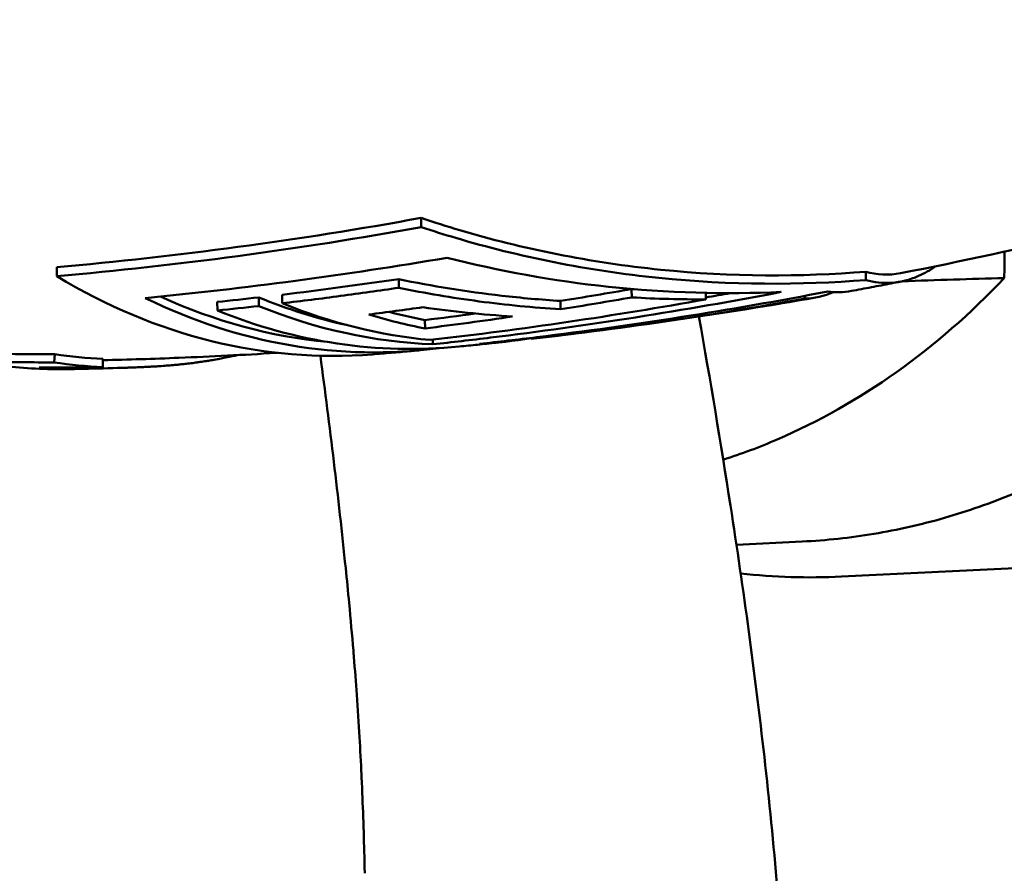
# Model space of a CAD drawing. Header units: millimetres. Extents: x 0 to 4686, y -120 to 1682.
# Tile 189 of 256: x 1215 to 1227, y 1360 to 1371. Entities that reach past the tile are written whole.
import ezdxf

# ---------------------------------------------------------------- set-up
doc = ezdxf.new("R2010")
doc.units = ezdxf.units.MM
doc.header["$LTSCALE"] = 2
doc.layers.add('Sichtbar (ISO)', color=7, linetype='Continuous', lineweight=50)

msp = doc.modelspace()

# ---------------------------------------------------------------- linework, layer by layer
at = {"layer": 'Sichtbar (ISO)'}
for p, q in [((1219.7447, 1368.1309), (1219.7433, 1368.2427)), ((1215.3053, 1367.5316), (1215.3039, 1367.6419)), ((1225.1627, 1367.4853), (1225.1614, 1367.586)), ((1226.8491, 1367.5081), (1226.8492, 1367.5081)), ((1219.4714, 1367.3906), (1219.47, 1367.4959)), ((1217.7671, 1367.168), (1217.7658, 1367.273)), ((1218.0522, 1367.2011), (1218.0509, 1367.3062)), ((1222.3097, 1367.2732), (1222.3084, 1367.3749)), ((1223.2126, 1367.2494), (1223.2116, 1367.3281)), ((1224.4173, 1367.2588), (1224.4169, 1367.2912)), ((1217.2614, 1367.1134), (1217.26, 1367.2183)), ((1221.4417, 1367.1286), (1221.4404, 1367.2302)), ((1219.792, 1366.895), (1219.7907, 1366.9963)), ((1219.887, 1366.7018), (1219.8863, 1366.7579)), ((1221.0839, 1366.7678), (1221.0838, 1366.779)), ((1215.2794, 1366.5798), (1215.2728, 1366.4804)), ((1215.8667, 1366.5239), (1215.8656, 1366.424)), ((1215.515, 1366.4003), (1215.515, 1366.4002)), ((1215.5735, 1366.42), (1215.5738, 1366.4013)), ((1223.5853, 1364.2581), (1224.3882, 1364.2968)), ((1224.864, 1363.8693), (1228.5066, 1364.0453))]:
    msp.add_line(p, q, dxfattribs=at)
for centre, major_axis, ratio, start_param, end_param in [((1218.5747, 1377.4127), (0.2038, -10.8522), 0.7464272, 5.8427015, 6.3293854), ((1219.0811, 1377.4222), (0.2013, -10.7183), 0.7464272, 5.9386732, 6.1981787), ((1220.0299, 1377.44), (0.1999, -10.6416), 0.7464272, 5.9690838, 6.1068419), ((1212.9077, 1482.4173), (0.8556, -115.8206), 0.6654344, 0.099832, 0.1111707), ((1212.922, 1482.4518), (0.8291, -115.9562), 0.6654194, 0.0998914, 0.1112168), ((1223.1204, 1381.4454), (0.7185, -14.0774), 0.9895844, 6.1734144, 6.1757594), ((1223.1125, 1381.4802), (0.7271, -14.2128), 0.9895841, 6.174508, 6.2386503), ((1219.0811, 1377.4222), (0.2032, -10.8184), 0.7464272, 5.9174908, 6.3672466), ((1211.7097, 1478.7186), (0.8464, -111.8647), 0.6654441, 0.0632742, 0.0700889), ((1220.0299, 1377.44), (0.2018, -10.7417), 0.7464272, 5.9720234, 6.2402202), ((1220.3153, 1377.4454), (0.2013, -10.7153), 0.7464272, 5.9712519, 6.2005106), ((1212.2339, 1480.6196), (0.8703, -113.9581), 0.6654474, 0.0792941, 0.087989), ((1213.4367, 1483.5475), (0.8849, -117.1308), 0.6654437, 0.0710855, 0.1143934), ((1219.5235, 1377.4305), (0.2026, -10.7848), 0.7464272, 5.9732706, 6.3430612), ((1220.8216, 1377.4549), (0.2003, -10.6644), 0.7464272, 6.0411628, 6.1283563), ((1220.8216, 1377.4549), (0.1984, -10.5642), 0.7464272, 6.0706791, 6.1269567), ((1212.8916, 1482.5679), (0.8663, -115.9719), 0.6654396, 0.0782874, 0.0862517), ((1212.8775, 1482.5919), (0.8918, -116.0968), 0.6654495, 0.078072, 0.0919381), ((1220.0299, 1377.44), (0.2018, -10.7417), 0.7464272, 0.0278826, 0.1066357), ((1217.4033, 1447.1819), (-5.7713, -80.467), 0.8089275, 0.0440887, 0.0559256), ((1215.9925, 1377.3648), (0.349, -10.8443), 0.7458914, 6.1518595, 6.2245192), ((1217.4749, 1446.9822), (-5.9897, -80.3557), 0.8099038, 0.0462107, 0.0580762), ((1215.9925, 1377.3647), (0.3523, -10.9442), 0.7458914, 6.1518592, 6.2245196), ((1215.768, 1447.0388), (-2.2844, -80.6008), 0.811149, 0.0245581, 0.0364173), ((1215.4293, 1377.354), (0.2222, -10.9517), 0.7464213, 6.2144734, 6.2736742), ((1215.4627, 1366.4946), (-2.2505, -0.0353), 0.0422659, 1.5147404, 1.6195157), ((1213.9672, 1449.7466), (1.4847, -83.3476), 0.8044418, 0.0009399, 0.0016621), ((1213.9672, 1449.7466), (1.4847, -83.3476), 0.8044418, 0.001817, 0.0088334)]:
    msp.add_ellipse(centre, major_axis=major_axis, ratio=ratio, start_param=start_param, end_param=end_param, dxfattribs=at)
for points, knots in [([(1225.5859, 1367.5675), (1226.3321, 1367.714), (1227.0694, 1367.8743), (1228.5227, 1368.2206), (1229.2387, 1368.4065), (1230.6462, 1368.8016), (1231.3378, 1369.0107), (1232.6938, 1369.4495), (1233.3582, 1369.6793), (1234.6577, 1370.1565), (1235.2926, 1370.404), (1235.9119, 1370.6589)], [7.99366249, 7.99366249, 7.99366249, 7.99366249, 8.02403776, 8.02403776, 8.05441303, 8.05441303, 8.0847883, 8.0847883, 8.11516357, 8.11516357, 8.14553884, 8.14553884, 8.14553884, 8.14553884]), ([(1225.1614, 1367.586), (1224.3788, 1367.5221), (1223.5173, 1367.5238), (1221.8114, 1367.6973), (1220.967, 1367.8693), (1220.0587, 1368.1392), (1219.9018, 1368.1892), (1219.7433, 1368.2427)], [-1.70724149, -1.70724149, -1.70724149, -1.70724149, -1.46933663, -1.46933663, -1.23143177, -1.23143177, -1.18258096, -1.18258096, -1.18258096, -1.18258096]), ([(1225.1627, 1367.4853), (1224.3722, 1367.4207), (1223.502, 1367.4225), (1221.779, 1367.598), (1220.9262, 1367.7718), (1220.0266, 1368.0393), (1219.8863, 1368.0837), (1219.7447, 1368.1309)], [-1.7242395, -1.7242395, -1.7242395, -1.7242395, -1.48394782, -1.48394782, -1.24365615, -1.24365615, -1.19991238, -1.19991238, -1.19991238, -1.19991238]), ([(1220.0606, 1367.7569), (1220.6844, 1367.5976), (1221.3525, 1367.4741), (1222.7381, 1367.3273), (1223.4563, 1367.3099), (1224.1316, 1367.3398)], [-5.29261656, -5.29261656, -5.29261656, -5.29261656, -5.10470004, -5.10470004, -4.90603326, -4.90603326, -4.90603326, -4.90603326]), ([(1226.0146, 1367.654), (1225.9452, 1367.6057), (1225.8747, 1367.5654), (1225.586, 1367.4383), (1225.3648, 1367.4282), (1225.1627, 1367.4853)], [-5.12515818, -5.12515818, -5.12515818, -5.12515818, -5.0468966, -5.0468966, -4.80660492, -4.80660492, -4.80660492, -4.80660492]), ([(1226.8491, 1367.5081), (1226.4387, 1367.0756), (1225.9975, 1366.6918), (1225.071, 1366.0331), (1224.5855, 1365.7577), (1223.8651, 1365.4478), (1223.6459, 1365.3656), (1223.4244, 1365.2945)], [-1.49394858, -1.49394858, -1.49394858, -1.49394858, -1.28343116, -1.28343116, -1.07320139, -1.07320139, -0.98299016, -0.98299016, -0.98299016, -0.98299016]), ([(1219.4714, 1367.3906), (1219.2351, 1367.3556), (1218.9986, 1367.3223), (1218.5256, 1367.2592), (1218.2889, 1367.2293), (1218.0522, 1367.2011)], [-0.21422283, -0.21422283, -0.21422283, -0.21422283, -0.10711184, -0.10711184, -0.000001, -0.000001, -0.000001, -0.000001]), ([(1221.4404, 1367.2302), (1221.2025, 1367.2455), (1220.9634, 1367.2664), (1220.3013, 1367.3423), (1219.8799, 1367.4113), (1219.47, 1367.4959)], [-1.56424817, -1.56424817, -1.56424817, -1.56424817, -1.49772244, -1.49772244, -1.37943619, -1.37943619, -1.37943619, -1.37943619]), ([(1221.4417, 1367.1286), (1221.1102, 1367.1492), (1220.7794, 1367.1813), (1220.1221, 1367.2687), (1219.7955, 1367.3239), (1219.4714, 1367.3906)], [-0.20071747, -0.20071747, -0.20071747, -0.20071747, -0.100163, -0.100163, -0.00000218, -0.00000218, -0.00000218, -0.00000218]), ([(1224.9875, 1367.3516), (1225.0278, 1367.359), (1225.0682, 1367.3666), (1225.1488, 1367.3816), (1225.189, 1367.3892), (1225.2695, 1367.4045), (1225.3098, 1367.4121), (1225.3902, 1367.4275), (1225.4303, 1367.4353), (1225.5106, 1367.4508), (1225.5508, 1367.4587), (1225.5908, 1367.4665)], [7.985323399, 7.985323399, 7.985323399, 7.985323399, 7.9869524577, 7.9869524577, 7.9885815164, 7.9885815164, 7.9902105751, 7.9902105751, 7.9918396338, 7.9918396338, 7.9934686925, 7.9934686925, 7.9934686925, 7.9934686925]), ([(1224.1316, 1367.3398), (1222.945, 1367.1124), (1221.7606, 1366.9266), (1220.3553, 1366.7543), (1220.1208, 1366.7272), (1219.887, 1366.7018)], [-6.0124692, -6.0124692, -6.0124692, -6.0124692, -5.51822151, -5.51822151, -5.41896769, -5.41896769, -5.41896769, -5.41896769]), ([(1220.4551, 1366.7067), (1220.6872, 1366.732), (1220.9199, 1366.7589), (1222.3252, 1366.931), (1223.5113, 1367.117), (1224.6997, 1367.3447)], [-13.53394027, -13.53394027, -13.53394027, -13.53394027, -13.43540674, -13.43540674, -12.94046322, -12.94046322, -12.94046322, -12.94046322]), ([(1219.7647, 1367.1532), (1219.9462, 1367.1273), (1220.1281, 1367.1049), (1220.4927, 1367.0671), (1220.6754, 1367.0518), (1220.8583, 1367.0399)], [-0.11094165, -0.11094165, -0.11094165, -0.11094165, -0.05547127, -0.05547127, -0.000001, -0.000001, -0.000001, -0.000001]), ([(1224.4173, 1367.2588), (1223.8631, 1367.159), (1223.3081, 1367.0682), (1222.1969, 1366.9046), (1221.6407, 1366.8317), (1221.0839, 1366.7678)], [-0.50366812, -0.50366812, -0.50366812, -0.50366812, -0.25183505, -0.25183505, -0.00000099, -0.00000099, -0.00000099, -0.00000099]), ([(1224.4802, 1253.9829), (1224.4802, 1256.09), (1224.4801, 1258.1693), (1224.4801, 1260.2229), (1224.4801, 1261.9624), (1224.4801, 1263.6829), (1224.4801, 1265.3849), (1224.48, 1271.0068), (1224.4797, 1276.4269), (1224.4791, 1281.6331), (1224.4786, 1285.8897), (1224.4779, 1290.0049), (1224.4776, 1294.0213), (1224.4774, 1296.4047), (1224.4773, 1298.7533), (1224.4774, 1301.077), (1224.4774, 1303.5112), (1224.4776, 1305.9177), (1224.4775, 1308.3293), (1224.4772, 1312.0989), (1224.4762, 1315.881), (1224.4723, 1319.8016), (1224.4714, 1320.7448), (1224.4703, 1321.6959), (1224.4691, 1322.6528), (1224.463, 1327.3779), (1224.4535, 1332.2472), (1224.4503, 1336.9712), (1224.4497, 1337.812), (1224.4493, 1338.6483), (1224.4489, 1339.4796), (1224.4467, 1343.5862), (1224.4415, 1347.3778), (1224.4024, 1351.301), (1224.3801, 1353.5378), (1224.3485, 1355.822), (1224.2293, 1357.9925), (1224.221, 1358.1444), (1224.2122, 1358.296), (1224.2029, 1358.4471), (1224.136, 1359.5402), (1224.0441, 1360.6082), (1223.9253, 1361.6703), (1223.8115, 1362.688), (1223.673, 1363.7003), (1223.5125, 1364.7368), (1223.3956, 1365.4919), (1223.2668, 1366.2604), (1223.1284, 1367.0395)], [0.10366242, 0.10366242, 0.10366242, 0.10366242, 0.14285714, 0.14285714, 0.14285714, 0.17605656, 0.17605656, 0.17605656, 0.28571429, 0.28571429, 0.28571429, 0.37536841, 0.37536841, 0.37536841, 0.42857143, 0.42857143, 0.42857143, 0.48430749, 0.48430749, 0.48430749, 0.57142857, 0.57142857, 0.57142857, 0.59238667, 0.59238667, 0.59238667, 0.69586735, 0.69586735, 0.69586735, 0.71428571, 0.71428571, 0.71428571, 0.80526972, 0.80526972, 0.80526972, 0.85714286, 0.85714286, 0.85714286, 0.86077332, 0.86077332, 0.86077332, 0.88703608, 0.88703608, 0.88703608, 0.91220176, 0.91220176, 0.91220176, 0.9305379, 0.9305379, 0.9305379, 0.9305379]), ([(1220.2074, 1366.6741), (1220.245, 1366.6778), (1220.2825, 1366.6816), (1220.3575, 1366.6892), (1220.395, 1366.693), (1220.4699, 1366.7008), (1220.5074, 1366.7047), (1220.5823, 1366.7125), (1220.6198, 1366.7165), (1220.6946, 1366.7245), (1220.7321, 1366.7286), (1220.7695, 1366.7327)], [7.9222370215, 7.9222370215, 7.9222370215, 7.9222370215, 7.9236996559, 7.9236996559, 7.9251622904, 7.9251622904, 7.9266249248, 7.9266249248, 7.9280875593, 7.9280875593, 7.9295501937, 7.9295501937, 7.9295501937, 7.9295501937]), ([(1213.7851, 1366.5968), (1214.0411, 1366.5306), (1214.2992, 1366.4808), (1214.8177, 1366.4143), (1215.0779, 1366.3977), (1215.3381, 1366.3976)], [0.000001, 0.000001, 0.000001, 0.000001, 0.10456315, 0.10456315, 0.20912528, 0.20912528, 0.20912528, 0.20912528]), ([(1215.8665, 1366.5072), (1216.1756, 1366.5146), (1216.4846, 1366.5245), (1217.1867, 1366.5526), (1217.5798, 1366.5723), (1217.9782, 1366.5964), (1217.9842, 1366.5968), (1217.9902, 1366.5971)], [7.86628045, 7.86628045, 7.86628045, 7.86628045, 7.878207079, 7.878207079, 7.893403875, 7.893403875, 7.893636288, 7.893636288, 7.893636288, 7.893636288]), ([(1216.0442, 1366.4128), (1216.0695, 1366.4135), (1216.0948, 1366.4143), (1216.1196, 1366.4151), (1216.1291, 1366.4154), (1216.1385, 1366.4157), (1216.1479, 1366.416), (1216.1655, 1366.4166), (1216.1828, 1366.4171), (1216.2, 1366.4178), (1216.2157, 1366.4183), (1216.2313, 1366.4189), (1216.2469, 1366.4195), (1216.2599, 1366.42), (1216.273, 1366.4205), (1216.286, 1366.421), (1216.3055, 1366.4218), (1216.3251, 1366.4226), (1216.3445, 1366.4235), (1216.3553, 1366.4239), (1216.3661, 1366.4244), (1216.3769, 1366.4249), (1216.3985, 1366.4259), (1216.4201, 1366.427), (1216.4417, 1366.4282), (1216.4505, 1366.4286), (1216.4593, 1366.4291), (1216.4681, 1366.4296), (1216.4917, 1366.4309), (1216.5155, 1366.4323), (1216.5397, 1366.4338), (1216.5455, 1366.4342), (1216.5513, 1366.4346), (1216.5572, 1366.435), (1216.5849, 1366.4368), (1216.6132, 1366.4388), (1216.6424, 1366.4411), (1216.6692, 1366.4431), (1216.6968, 1366.4454), (1216.7252, 1366.4479), (1216.7343, 1366.4487), (1216.7434, 1366.4496), (1216.7526, 1366.4504), (1216.77, 1366.452), (1216.7876, 1366.4538), (1216.8055, 1366.4556), (1216.8268, 1366.4577), (1216.8484, 1366.46), (1216.8703, 1366.4625), (1216.8748, 1366.463), (1216.8794, 1366.4635), (1216.8839, 1366.4641), (1216.9089, 1366.4669), (1216.9343, 1366.47), (1216.9602, 1366.4733), (1216.9715, 1366.4747), (1216.983, 1366.4762), (1216.9945, 1366.4778), (1217.0078, 1366.4795), (1217.0212, 1366.4814), (1217.0347, 1366.4833), (1217.0589, 1366.4867), (1217.0835, 1366.4903), (1217.1087, 1366.4941), (1217.1148, 1366.4951), (1217.1209, 1366.496), (1217.127, 1366.497), (1217.1456, 1366.4999), (1217.1645, 1366.503), (1217.1837, 1366.5062), (1217.2088, 1366.5104), (1217.2344, 1366.5148), (1217.2607, 1366.5196), (1217.2638, 1366.5202), (1217.2669, 1366.5207), (1217.27, 1366.5213), (1217.2933, 1366.5256), (1217.317, 1366.5301), (1217.3411, 1366.5348), (1217.3687, 1366.5402), (1217.3969, 1366.546), (1217.4257, 1366.5521)], [0, 0, 0, 0, 0.0602433, 0.0602433, 0.0602433, 0.0833333, 0.0833333, 0.0833333, 0.126899, 0.126899, 0.126899, 0.1666667, 0.1666667, 0.1666667, 0.2000389, 0.2000389, 0.2000389, 0.25, 0.25, 0.25, 0.2776754, 0.2776754, 0.2776754, 0.3333333, 0.3333333, 0.3333333, 0.3560464, 0.3560464, 0.3560464, 0.4166667, 0.4166667, 0.4166667, 0.4312601, 0.4312601, 0.4312601, 0.5, 0.5, 0.5, 0.5631407, 0.5631407, 0.5631407, 0.5833333, 0.5833333, 0.5833333, 0.621429, 0.621429, 0.621429, 0.6666667, 0.6666667, 0.6666667, 0.6760657, 0.6760657, 0.6760657, 0.727423, 0.727423, 0.727423, 0.75, 0.75, 0.75, 0.7758587, 0.7758587, 0.7758587, 0.8221612, 0.8221612, 0.8221612, 0.8333333, 0.8333333, 0.8333333, 0.8671536, 0.8671536, 0.8671536, 0.9114338, 0.9114338, 0.9114338, 0.9166667, 0.9166667, 0.9166667, 0.9556109, 0.9556109, 0.9556109, 1, 1, 1, 1]), ([(1217.4257, 1366.5521), (1217.448, 1366.5568), (1217.4696, 1366.5616), (1217.4907, 1366.5663), (1217.4958, 1366.5675), (1217.5008, 1366.5686), (1217.5059, 1366.5697)], [0, 0, 0, 0, 0.032154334, 0.032154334, 0.032154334, 0.039961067, 0.039961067, 0.039961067, 0.039961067]), ([(1219.1524, 1366.5791), (1219.19, 1366.5822), (1219.2276, 1366.5853), (1219.3028, 1366.5915), (1219.3404, 1366.5946), (1219.4155, 1366.601), (1219.453, 1366.6042), (1219.5281, 1366.6107), (1219.5657, 1366.614), (1219.6407, 1366.6207), (1219.6782, 1366.624), (1219.7157, 1366.6274)], [7.908561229, 7.908561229, 7.908561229, 7.908561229, 7.9100200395, 7.9100200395, 7.9114788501, 7.9114788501, 7.9129376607, 7.9129376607, 7.9143964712, 7.9143964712, 7.9158552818, 7.9158552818, 7.9158552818, 7.9158552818]), ([(1228.554, 1365.7557), (1228.3001, 1365.579), (1228.0396, 1365.4172), (1227.5076, 1365.1248), (1227.236, 1364.9941), (1226.6841, 1364.7652), (1226.4037, 1364.6668), (1225.8363, 1364.5035), (1225.5493, 1364.4384), (1224.9712, 1364.3421), (1224.6801, 1364.3109), (1224.3882, 1364.2968)], [1.13110149, 1.13110149, 1.13110149, 1.13110149, 1.21983973, 1.21983973, 1.30857797, 1.30857797, 1.39731622, 1.39731622, 1.48605446, 1.48605446, 1.5747927, 1.5747927, 1.5747927, 1.5747927]), ([(1208.0817, 1365.2958), (1210.3109, 1360.8577), (1212.5016, 1356.4108), (1216.8149, 1347.4818), (1218.9371, 1342.9997), (1221.021, 1338.5096)], [-3.9790366, -3.9790366, -3.9790366, -3.9790366, -1.9935131, -1.9935131, -0.0000887, -0.0000887, -0.0000887, -0.0000887]), ([(1218.8242, 1363.9735), (1218.8389, 1363.8299), (1218.8529, 1363.6879), (1218.8662, 1363.5477), (1218.8848, 1363.3503), (1218.9021, 1363.1566), (1218.9178, 1362.9673), (1218.9199, 1362.9421), (1218.922, 1362.9169), (1218.924, 1362.8919), (1218.9369, 1362.7337), (1218.9487, 1362.5787), (1218.9595, 1362.4269), (1218.9719, 1362.2514), (1218.983, 1362.0802), (1218.9927, 1361.9134), (1219.0018, 1361.757), (1219.0098, 1361.6044), (1219.0168, 1361.4557), (1219.0173, 1361.4436), (1219.0179, 1361.4314), (1219.0184, 1361.4193), (1219.026, 1361.2536), (1219.0324, 1361.0927), (1219.0377, 1360.9364), (1219.0434, 1360.7716), (1219.0479, 1360.6119), (1219.0517, 1360.4574), (1219.0534, 1360.3879), (1219.0549, 1360.3195), (1219.0563, 1360.2521)], [0.416485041, 0.416485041, 0.416485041, 0.416485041, 0.421141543, 0.421141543, 0.421141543, 0.427697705, 0.427697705, 0.427697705, 0.428571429, 0.428571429, 0.428571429, 0.434084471, 0.434084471, 0.434084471, 0.440456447, 0.440456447, 0.440456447, 0.446428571, 0.446428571, 0.446428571, 0.446917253, 0.446917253, 0.446917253, 0.453601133, 0.453601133, 0.453601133, 0.460655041, 0.460655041, 0.460655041, 0.463824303, 0.463824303, 0.463824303, 0.463824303])]:
    msp.add_open_spline(points, degree=3, knots=knots, dxfattribs=at)
for points in [[(1219.7433, 1368.2427), (1218.2516, 1367.9688), (1216.7583, 1367.7712), (1215.3039, 1367.6419)], [(1219.7447, 1368.1309), (1218.2527, 1367.8578), (1216.7596, 1367.6606), (1215.3053, 1367.5316)], [(1216.3832, 1367.265), (1217.5924, 1367.3831), (1218.825, 1367.5451), (1220.0606, 1367.7569)], [(1226.8535, 1367.8314), (1226.8514, 1367.7232), (1226.85, 1367.6152), (1226.8491, 1367.5081)], [(1225.5859, 1367.5681), (1225.4403, 1367.54), (1225.2965, 1367.5478), (1225.1614, 1367.586)], [(1226.8491, 1367.5081), (1226.4387, 1367.498), (1226.0237, 1367.4851), (1225.6041, 1367.4692)], [(1219.47, 1367.4959), (1218.9951, 1367.4267), (1218.5218, 1367.3631), (1218.0509, 1367.3062)], [(1217.26, 1367.2183), (1217.4282, 1367.236), (1217.5968, 1367.2545), (1217.7658, 1367.273)], [(1224.5503, 1367.2725), (1223.4048, 1367.0699), (1222.2486, 1366.9014), (1221.086, 1366.7681)], [(1223.5108, 1367.3254), (1223.4113, 1367.3075), (1223.3118, 1367.2899), (1223.2123, 1367.2726)], [(1224.7685, 1367.338), (1224.6521, 1367.2886), (1224.5349, 1367.2622), (1224.4173, 1367.2588)], [(1224.6997, 1367.3447), (1224.7933, 1367.3325), (1224.8899, 1367.3344), (1224.9875, 1367.3523)], [(1218.5158, 1366.5613), (1218.63, 1365.7015), (1218.7358, 1364.8398), (1218.8242, 1363.9735)], [(1224.864, 1363.8693), (1224.4555, 1363.8496), (1224.0454, 1363.8624), (1223.6368, 1363.9076)]]:
    msp.add_open_spline(points, degree=3, dxfattribs=at)

doc.saveas('drawing.dxf')
